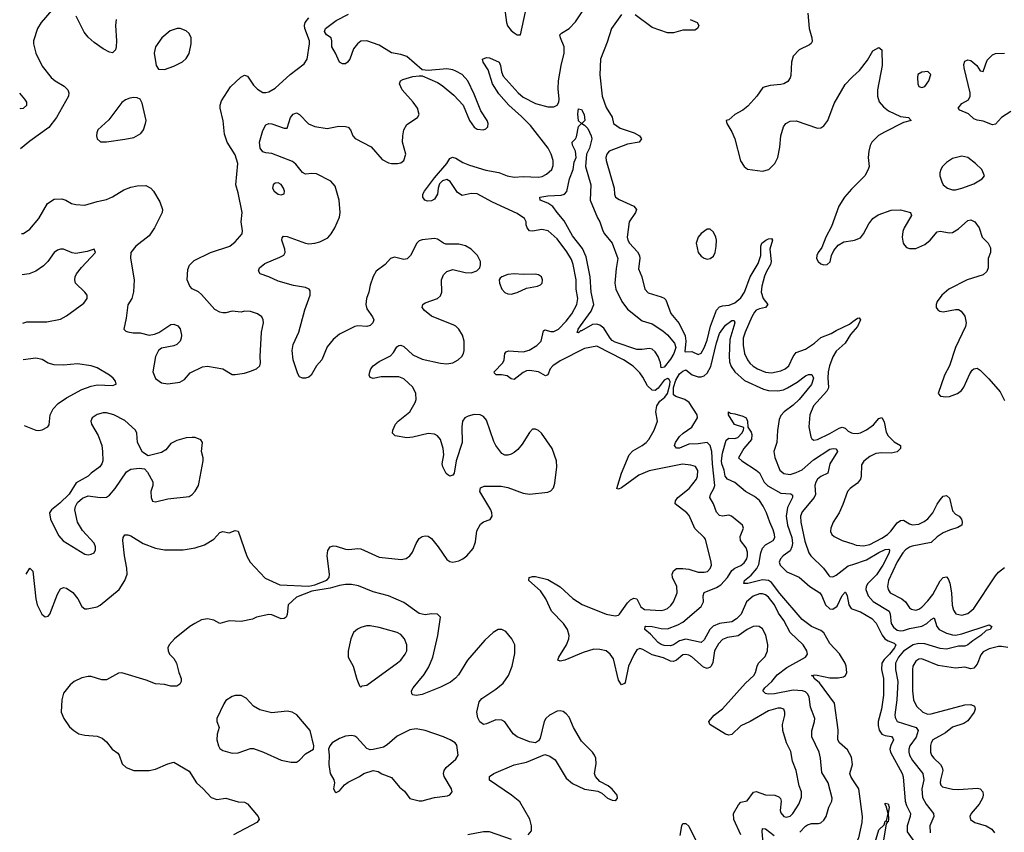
# Model space of a CAD drawing. Header units: inches. Extents: x 2143765 to 2212928, y 878963 to 1017374.
# Tile 59 of 256: x 2144564 to 2150988, y 920847 to 926148. Entities that reach past the tile are written whole.
import ezdxf

# ---------------------------------------------------------------- set-up
doc = ezdxf.new("R2010")
doc.units = ezdxf.units.IN
doc.header["$MEASUREMENT"] = 0
doc.layers.add('C1942', color=7, linetype='Continuous')
doc.layers.add('C1952', color=7, linetype='Continuous')

msp = doc.modelspace()

# ---------------------------------------------------------------- linework, layer by layer
at = {"layer": 'C1942', "color": 5}
for points, elevation in [([(2149268.8, 920830), (2149223.9, 920930), (2149221.9, 920970), (2149253.3, 921026.7), (2149270, 921042.9), (2149310, 921052.4), (2149350.7, 921109.3), (2149370, 921112.8), (2149430, 921091.6), (2149490, 921089.2), (2149517.8, 921077.8), (2149527.2, 921067.2), (2149531.6, 921050), (2149525.3, 920990), (2149530, 920974.8), (2149550, 920950.4), (2149565.8, 920945.8), (2149590, 920952), (2149608, 920970), (2149648.2, 921030), (2149664.2, 921075.8), (2149664, 921110), (2149648.6, 921150), (2149629.8, 921250), (2149605.6, 921310), (2149594.7, 921374.7), (2149567.7, 921430), (2149543, 921510), (2149541.8, 921550), (2149556.8, 921610), (2149556.4, 921630), (2149549.4, 921650), (2149530, 921657.6), (2149510, 921657.4), (2149450, 921638.4), (2149330.1, 921569.9), (2149270, 921541.2), (2149210, 921485.7), (2149190, 921480.4), (2149170, 921487.2), (2149066.6, 921550), (2149059.5, 921570), (2149095.8, 921610), (2149150, 921652.2), (2149299.3, 921820.7), (2149353.7, 921870), (2149365.2, 921890), (2149375.2, 921930), (2149385, 921950), (2149427.1, 921992.9), (2149443.1, 922030), (2149446, 922070), (2149432.2, 922132.2), (2149410, 922174.7), (2149389, 922189), (2149370, 922192.7), (2149350, 922189.1), (2149310.2, 922170), (2149251.7, 922128.3), (2149182.5, 922117.5), (2149150, 922104.8), (2149122.7, 922077.3), (2149096.9, 922030), (2149085.4, 921954.6), (2149075, 921930), (2149070, 921923.5), (2149050, 921915.9), (2149024.6, 921924.6), (2148950, 921991.8), (2148930, 922003.2), (2148910, 922007.2), (2148890, 922003.7), (2148849.3, 921970.7), (2148830, 921962.2), (2148810, 921963.4), (2148765.2, 921985.2), (2148690, 922005.7), (2148630, 922039.8), (2148610, 922045.1), (2148590, 922036.4), (2148570, 922004.7), (2148537.1, 921930), (2148514.9, 921825.1), (2148510, 921816.9), (2148490, 921809.7), (2148470, 921839.3), (2148438, 921978), (2148416.5, 922010), (2148390, 922029.8), (2148350, 922039.9), (2148310, 922040.5), (2148239.7, 922020.3), (2148120.5, 921970), (2148090, 921963.9), (2148075.1, 921970), (2148081.7, 921990), (2148130.8, 922070), (2148146.3, 922110), (2148148.1, 922130), (2148138.2, 922170), (2148111.6, 922210), (2148033.3, 922290), (2147996.8, 922370), (2147962.6, 922422.6), (2147886.6, 922490), (2147889.2, 922510), (2147910, 922516), (2147930, 922515.6), (2148010, 922495.2), (2148090, 922449.3), (2148173.1, 922373.1), (2148233.3, 922333.3), (2148389.6, 922269.6), (2148450, 922258.5), (2148470, 922262.7), (2148478.5, 922270), (2148530, 922343), (2148550, 922363.2), (2148570, 922375.2), (2148590, 922368.9), (2148616.7, 922316.7), (2148640.9, 922300.9), (2148750, 922294.7), (2148770, 922297.8), (2148790, 922307.3), (2148813.2, 922326.8), (2148830.8, 922350), (2148853.3, 922410), (2148852.4, 922450), (2148822.9, 922510), (2148821.2, 922530), (2148830, 922551.8), (2148850, 922567.1), (2148890, 922568.3), (2148930, 922563), (2148990, 922544.3), (2149030, 922542.9), (2149051.1, 922548.9), (2149070, 922568.8), (2149076.8, 922590), (2149075.9, 922610), (2149038.3, 922758.3), (2149030, 922771), (2148968.4, 922828.4), (2148933, 922912.9), (2148917.6, 922930), (2148841, 922990), (2148841.8, 923010), (2148858, 923030), (2148932.2, 923090), (2148978.8, 923150), (2148986.6, 923170), (2148987.5, 923207.5), (2148972.3, 923232.3), (2148942.6, 923242.6), (2148889, 923249), (2148670, 923205.8), (2148602.6, 923177.4), (2148490, 923093.1), (2148470, 923085.7), (2148460.9, 923090), (2148490.7, 923190.7), (2148539.6, 923310), (2148564.6, 923335.4), (2148626.2, 923370), (2148651.6, 923390), (2148669.9, 923410.1), (2148703.5, 923470), (2148726, 923530), (2148713.8, 923590), (2148722, 923630), (2148740.6, 923659.4), (2148774.1, 923685.9), (2148790.4, 923709.6), (2148806, 923766), (2148807.5, 923787.5), (2148800.8, 923800.8), (2148790, 923806.3), (2148770, 923796.4), (2148730, 923743.8), (2148710, 923729.8), (2148690, 923730.7), (2148660.2, 923760.2), (2148630, 923816.4), (2148610, 923843.9), (2148566.8, 923886.8), (2148503.5, 923930), (2148330, 924017.2), (2148250, 924003.2), (2148090, 923921.5), (2148042.7, 923890), (2148024.8, 923870), (2148010, 923831.3), (2147995.2, 923824.8), (2147950, 923850.9), (2147890, 923859.7), (2147870, 923856.7), (2147850, 923847.1), (2147790, 923799.8), (2147770, 923805.8), (2147744.4, 923824.4), (2147708.6, 923831.4), (2147672.3, 923832.3), (2147661.4, 923841.4), (2147659.8, 923850), (2147717, 923910), (2147725.4, 923930), (2147728.9, 923971.1), (2147738.5, 923981.5), (2147753, 923987), (2147850, 923981.3), (2147887.2, 923992.8), (2147937.7, 924022.3), (2147966, 924050), (2147981.9, 924118.1), (2147990, 924123.8), (2148030, 924113.5), (2148050, 924113.2), (2148079.2, 924130), (2148130, 924180.4), (2148166.3, 924230), (2148199.1, 924290), (2148205, 924330), (2148194.1, 924390), (2148194.8, 924450), (2148175.6, 924550), (2148164, 924584), (2148133.5, 924633.5), (2148070, 924718.7), (2148011.6, 924771.6), (2147970, 924778.5), (2147910, 924769.2), (2147890, 924771.2), (2147875.6, 924790), (2147868.7, 924810), (2147868.5, 924830), (2147858, 924850), (2147810, 924884.7), (2147650, 924958.2), (2147550, 925012.1), (2147510, 925014.5), (2147450, 925001.7), (2147421.5, 925021.5), (2147373.1, 925093.1), (2147350, 925105.6), (2147322.5, 925097.5), (2147303.5, 925076.5), (2147293.5, 925050), (2147289.5, 925010), (2147270, 924977.1), (2147250, 924966.2), (2147225.1, 924965.1), (2147207.3, 924970), (2147195.1, 924990), (2147195.1, 925010), (2147206.2, 925030), (2147270, 925116.1), (2147350.5, 925210), (2147370, 925242.6), (2147387.9, 925252.1), (2147410, 925244.3), (2147455.5, 925215.5), (2147498.6, 925198.6), (2147605.7, 925165.7), (2147690, 925151.3), (2147745.7, 925130), (2147790, 925121.7), (2147850, 925124.2), (2147950, 925120.3), (2147974, 925126), (2148000.3, 925139.7), (2148035.4, 925170), (2148044.1, 925195.9), (2148044.3, 925230), (2148032.7, 925270), (2148013.1, 925310), (2147896.8, 925456.8), (2147837.2, 925517.2), (2147754.5, 925590), (2147690, 925663.9), (2147649.1, 925730), (2147620.1, 925820.1), (2147587.3, 925870), (2147584.2, 925890), (2147610, 925900.6), (2147630, 925899.5), (2147692.1, 925870), (2147701.7, 925850), (2147707.1, 925807.1), (2147719.1, 925779.1), (2147816.4, 925670), (2147850, 925642.7), (2147930, 925600.6), (2148010, 925579.1), (2148050, 925580.2), (2148070, 925590.3), (2148081.1, 925610), (2148084.1, 925630), (2148077.5, 925697.5), (2148079.3, 925750), (2148096.4, 925850), (2148117.3, 925930), (2148116.4, 925970), (2148092.1, 926030), (2148089.2, 926050), (2148099.6, 926060.4), (2148150, 926089.6), (2148190, 926134.3), (2148293.3, 926290)], 380), ([(2147725.5, 926245.5), (2147740.2, 926130), (2147747, 926107), (2147770, 926077.8), (2147790, 926062.3), (2147810, 926048.9), (2147831.6, 926050), (2147875.8, 926250)], 420), ([(2144774.9, 926210), (2144704, 926130), (2144680.8, 926090), (2144654.9, 926010), (2144653.4, 925990), (2144669, 925930), (2144710, 925844.4), (2144770, 925770.3), (2144795.8, 925750), (2144855.4, 925715.4), (2144879.5, 925690), (2144884.2, 925670), (2144882.6, 925650), (2144803.6, 925510), (2144754.5, 925445.5), (2144630, 925355.1), (2144569.3, 925306.2)], 440), ([(2144606.9, 922531.8), (2144630.7, 922570.7), (2144650, 922551.3), (2144669.3, 922370), (2144678.2, 922330), (2144709, 922269), (2144730, 922252.8), (2144750, 922256.5), (2144760.4, 922270), (2144810, 922399.3), (2144830, 922434.9), (2144850, 922444.9), (2144870, 922438.7), (2144910, 922410.3), (2144942.8, 922370), (2144970, 922320.4), (2144990, 922304.9), (2145003.7, 922303.7), (2145070, 922317.8), (2145090, 922327.6), (2145212.6, 922430), (2145249.8, 922490.2), (2145264.5, 922530), (2145263.7, 922570), (2145248.9, 922651.1), (2145237.6, 922750), (2145239.5, 922770), (2145250, 922786.8), (2145270, 922788), (2145290, 922781.3), (2145370, 922731.6), (2145450, 922699.6), (2145510, 922690.3), (2145630, 922690.3), (2145710, 922701.7), (2145770, 922722.6), (2145830, 922758.4), (2145870, 922803.1), (2145890, 922808.5), (2145930, 922801.3), (2145970, 922815.5), (2145990.3, 922810.4), (2146047.3, 922647.3), (2146068, 922610), (2146165.1, 922505.1), (2146262.3, 922462.3), (2146450, 922452.6), (2146490, 922460.7), (2146567.4, 922492.6), (2146583.9, 922510), (2146586, 922530), (2146569.7, 922650), (2146573.8, 922686.2), (2146589.3, 922710), (2146610, 922715.8), (2146630, 922713.7), (2146690, 922694), (2146712.3, 922692.3), (2146770, 922699), (2146790, 922695.3), (2146910, 922641.6), (2147053.5, 922626.5), (2147086.1, 922633.8), (2147109.7, 922650), (2147126.4, 922673.6), (2147150, 922730.5), (2147170, 922763.1), (2147190, 922777), (2147210, 922782), (2147230, 922778.7), (2147250, 922763.7), (2147294.2, 922710), (2147350, 922626.3), (2147370, 922614), (2147389.6, 922609.6), (2147430, 922618), (2147455.4, 922630), (2147481.3, 922650), (2147522, 922698), (2147538.9, 922741.1), (2147547, 922813), (2147570, 922857.4), (2147590, 922872.9), (2147633, 922887), (2147646.9, 922910), (2147645.3, 922930), (2147637.4, 922950), (2147566.4, 923070), (2147570, 923094.4), (2147594.8, 923105.3), (2147705.9, 923105.9), (2147750, 923095.8), (2147850, 923059.1), (2147890, 923052.9), (2148010, 923065.3), (2148030, 923075.5), (2148045.9, 923094.1), (2148055.7, 923124.3), (2148068.7, 923230), (2148066.8, 923270), (2148039.2, 923350), (2147969.6, 923450), (2147950, 923468), (2147930, 923477.4), (2147910, 923476.9), (2147890, 923455.6), (2147841.6, 923378.4), (2147815.3, 923344.7), (2147790, 923323.5), (2147770, 923313.3), (2147750, 923306.9), (2147730, 923307.1), (2147710, 923317.4), (2147670, 923371.1), (2147656.8, 923396.8), (2147610, 923535.4), (2147590, 923558.8), (2147568.7, 923570), (2147530, 923571.4), (2147490, 923561.6), (2147468.9, 923551.1), (2147453.4, 923530), (2147448, 923492), (2147450.1, 923390), (2147411.2, 923270), (2147397.8, 923190), (2147390, 923177.4), (2147370, 923171.1), (2147358.2, 923178.2), (2147347.4, 923187.4), (2147323.9, 923230), (2147321.2, 923250), (2147330.4, 923310), (2147327.5, 923350), (2147310, 923409.7), (2147290, 923434.3), (2147270, 923444.7), (2147230, 923449.1), (2147130, 923424.7), (2147090, 923420.8), (2147014.3, 923434.3), (2146997.3, 923450), (2146998.2, 923470), (2147016.8, 923510), (2147034.4, 923530), (2147109.8, 923590), (2147145, 923650), (2147150.6, 923670), (2147148.3, 923710), (2147129.1, 923750), (2147070, 923805.7), (2147038.5, 923818.5), (2146922.5, 923817.5), (2146870, 923807.4), (2146850, 923814), (2146845.4, 923830), (2146848.6, 923850), (2146855.1, 923870), (2146869.7, 923890), (2146910, 923918.5), (2146984.1, 923955.9), (2147004.1, 923975.9), (2147025.4, 924014.6), (2147038.2, 924021.8), (2147050, 924023.8), (2147070, 924016.3), (2147130, 923962), (2147190, 923932.8), (2147310, 923907.2), (2147350, 923902.8), (2147390, 923909.4), (2147426, 923930), (2147449.3, 923950.8), (2147460.7, 923970), (2147464.8, 923990), (2147464.9, 924050), (2147453.9, 924090), (2147429.4, 924129.4), (2147410, 924148.9), (2147396.1, 924156.1), (2147250, 924214.7), (2147205.1, 924250), (2147191.1, 924270), (2147194.7, 924290), (2147210, 924300.8), (2147290, 924328.4), (2147310, 924346.3), (2147317.7, 924370), (2147315.9, 924450), (2147330, 924484.4), (2147350, 924506.3), (2147390, 924519.1), (2147470, 924498.6), (2147510, 924496.9), (2147546, 924510), (2147566.6, 924530), (2147571.7, 924548.3), (2147569.7, 924570), (2147551.1, 924610), (2147510, 924651.1), (2147472.6, 924672.6), (2147430, 924682.7), (2147344.8, 924684.7), (2147330, 924689.6), (2147290, 924716.4), (2147270, 924720.4), (2147190, 924712.8), (2147170, 924705.4), (2147154.6, 924690), (2147114, 924610), (2147091.6, 924588.4), (2147070, 924584.1), (2147010, 924597.8), (2146982.6, 924590), (2146949.5, 924550.5), (2146890, 924508.3), (2146870, 924473.6), (2146850, 924415.1), (2146841.5, 924370), (2146827.5, 924330), (2146822.6, 924290), (2146830, 924261.1), (2146865.8, 924210), (2146873.7, 924190), (2146868.1, 924170), (2146850, 924153.6), (2146830, 924146), (2146770, 924149.9), (2146750, 924145.6), (2146650, 924097.5), (2146610, 924061.6), (2146570, 924014.5), (2146535.2, 923930), (2146501.3, 923890), (2146464.9, 923830), (2146450, 923817), (2146430, 923809.6), (2146410, 923809.6), (2146390, 923818), (2146378.5, 923838.5), (2146348.6, 923928.6), (2146341.1, 923990), (2146349.1, 924030), (2146385.2, 924110), (2146425.6, 924254.4), (2146459.8, 924350), (2146458.8, 924378.8), (2146453.3, 924390), (2146430, 924401.4), (2146350, 924413.3), (2146250, 924442.6), (2146190, 924470.9), (2146132.3, 924490), (2146121.3, 924510), (2146128, 924530), (2146162.7, 924557.3), (2146262.2, 924597.8), (2146287.6, 924612.4), (2146296, 924630), (2146294, 924650), (2146274.5, 924710), (2146275.8, 924724.2), (2146284.7, 924735.3), (2146310, 924733), (2146430, 924689.4), (2146450, 924686.3), (2146490, 924689.3), (2146522, 924698), (2146574, 924726), (2146596, 924750), (2146621, 924790), (2146650, 924859.1), (2146654.5, 924890), (2146648.2, 924970), (2146622, 925062), (2146594.9, 925094.9), (2146501.4, 925141.4), (2146470, 925144.5), (2146430, 925141.1), (2146410, 925151.9), (2146366.5, 925206.5), (2146343.4, 925223.4), (2146210, 925275.5), (2146170, 925278.8), (2146150, 925285.1), (2146132.4, 925310), (2146129.8, 925350), (2146150, 925426), (2146170, 925463), (2146189.8, 925470.2), (2146210, 925468.9), (2146290, 925440.5), (2146310, 925441), (2146331.2, 925510), (2146347.9, 925532.1), (2146370, 925539.6), (2146390, 925530.3), (2146449.3, 925469.3), (2146490, 925450.8), (2146570, 925437.4), (2146646.4, 925453.6), (2146690, 925452.1), (2146707.2, 925447.2), (2146721.6, 925430), (2146737.5, 925390), (2146752.7, 925372.7), (2146858.4, 925318.4), (2146930, 925235.5), (2146970, 925214.9), (2146990, 925210.2), (2147029.3, 925209.3), (2147050, 925214), (2147070.9, 925230), (2147082.5, 925270), (2147062.7, 925350), (2147063.4, 925390), (2147070.5, 925430), (2147090, 925463.8), (2147159.6, 925510), (2147169.7, 925530.3), (2147159.1, 925570), (2147130.5, 925610), (2147060.5, 925690), (2147041.8, 925730), (2147049.7, 925750), (2147063, 925757), (2147130, 925777.3), (2147170, 925782.6), (2147190, 925781.6), (2147290, 925738), (2147319.5, 925719.5), (2147395.9, 925655.9), (2147456.8, 925590), (2147498.9, 925490), (2147530, 925446.5), (2147550, 925434.3), (2147590, 925429), (2147604.9, 925435.1), (2147619.5, 925450), (2147620.5, 925470), (2147613.5, 925490), (2147573.9, 925553.8), (2147530, 925662.6), (2147487.7, 925750), (2147450.6, 925790), (2147410, 925812.8), (2147390, 925821.2), (2147350, 925828.1), (2147230, 925816.8), (2147190, 925820.7), (2147090, 925907.3), (2147050, 925920.8), (2146990, 925931.6), (2146910, 925982.8), (2146830, 926010.4), (2146790, 926007.6), (2146768.6, 925991.4), (2146742.9, 925957.1), (2146717.6, 925890), (2146702.6, 925870), (2146690, 925860.9), (2146670, 925859.1), (2146651.7, 925871.7), (2146625, 925930), (2146600.2, 925970), (2146600.8, 926010), (2146596.4, 926030), (2146566.4, 926050), (2146551.9, 926070), (2146558.8, 926090), (2146630, 926143.5), (2146710, 926184.6)], 420), ([(2145192.9, 926150), (2145189.2, 926110.8), (2145195.5, 926010), (2145193.8, 925970), (2145188.8, 925951.2), (2145170, 925932), (2145150, 925935.6), (2145110, 925958), (2145050, 925998.7), (2145010, 926033.3), (2144985.8, 926065.8), (2144932.5, 926170)], 440), ([(2148490, 926182.9), (2148425.1, 926090), (2148398.1, 926001.9), (2148352.9, 925890), (2148349.2, 925789.2), (2148363.4, 925650), (2148390, 925576.1), (2148428.9, 925511.1), (2148438.5, 925470), (2148481.4, 925441.4), (2148573.4, 925410), (2148608.8, 925390), (2148620.9, 925370), (2148606.8, 925350), (2148530, 925336.1), (2148410, 925291.3), (2148393.8, 925270), (2148389.4, 925249.4), (2148390.2, 925230), (2148443.6, 925050), (2148444.9, 925010), (2148452.2, 924990), (2148474.3, 924974.3), (2148570.6, 924930.6), (2148588, 924910), (2148581.8, 924890), (2148541.5, 924830), (2148527, 924730), (2148530.9, 924710), (2148541.7, 924690), (2148594.6, 924634.6), (2148608.1, 924610), (2148610.1, 924590), (2148602.1, 924522.1), (2148623.9, 924470), (2148642, 924390), (2148665.1, 924365.1), (2148750, 924341.1), (2148770, 924331.2), (2148779.8, 924319.8), (2148811.8, 924231.8), (2148865.7, 924165.7), (2148905.1, 924085.1), (2148909.2, 924050), (2148904.2, 923984.2), (2148910, 923980.3), (2148950, 923983.5), (2148990, 923962.9), (2149010, 923972.6), (2149030, 924007.4), (2149050, 924058), (2149070.9, 924149.1), (2149110, 924252.1), (2149130, 924274.1), (2149150, 924281), (2149193.9, 924286.1), (2149230, 924300.9), (2149270, 924334.4), (2149292.1, 924370), (2149330.9, 924470), (2149382.6, 924557.4), (2149398.6, 924610), (2149398.9, 924670), (2149407.1, 924690), (2149432, 924710), (2149450, 924718.5), (2149470, 924720.4), (2149475.5, 924710), (2149458.8, 924650), (2149467.8, 924570), (2149463.5, 924550), (2149435.7, 924504.3), (2149424.3, 924475.8), (2149406.1, 924410), (2149400.9, 924370), (2149414.6, 924330), (2149445.3, 924290), (2149430.4, 924270), (2149390, 924261.6), (2149370, 924252.2), (2149359.3, 924240.7), (2149340.3, 924210), (2149296.3, 924110), (2149285, 924070), (2149284.6, 924024.6), (2149293.6, 923970), (2149311.6, 923930), (2149327.3, 923907.3), (2149350, 923887.2), (2149378.3, 923870), (2149430, 923848.9), (2149470, 923843.5), (2149530, 923857.8), (2149558.3, 923870), (2149582, 923890), (2149609.6, 923950.4), (2149630, 923976.6), (2149690, 923998.4), (2149750, 924037.8), (2149790, 924075.1), (2149858.5, 924101.5), (2149890, 924121.4), (2149977.2, 924162.8), (2150000, 924179.3)], 380), ([(2148938, 926150), (2148984.7, 926130), (2148996, 926110), (2148986, 926090), (2148970, 926079.3), (2148890, 926079.7), (2148830, 926063.1), (2148790, 926063.2), (2148690, 926097.6), (2148580.1, 926180.1)], 380), ([(2149706, 926190), (2149714.7, 926090), (2149732.6, 926030), (2149733.9, 926006.1), (2149727.9, 925992.1), (2149716.8, 925983.2), (2149648.9, 925951.1), (2149610.9, 925909.1), (2149598.9, 925870), (2149595, 925785), (2149591, 925769), (2149576.1, 925743.9), (2149550, 925729.7), (2149530, 925725.1), (2149460.2, 925719.7), (2149413.5, 925706.5), (2149372.4, 925650), (2149315.3, 925584.7), (2149282, 925558), (2149230.7, 925530), (2149190, 925494), (2149174, 925490), (2149178, 925470), (2149210, 925416), (2149230.3, 925370.3), (2149267.2, 925227.2), (2149290.4, 925190.4), (2149313.4, 925173.4), (2149410, 925160.9), (2149451.8, 925170), (2149490.7, 925209.3), (2149509.7, 925250), (2149523.3, 925316.7), (2149531, 925390), (2149548.3, 925450), (2149562, 925470), (2149590, 925485.3), (2149630, 925488.5), (2149770, 925439.6), (2149790, 925443.2), (2149810, 925455.5), (2149836.2, 925490), (2149878.8, 925601.2), (2149950, 925724.2), (2149990, 925768.9), (2150000, 925777.9)], 420), ([(2144576.8, 924754.3), (2144590, 924754), (2144630, 924780.5), (2144690, 924850.5), (2144746.3, 924950), (2144790, 924976.5), (2144838.9, 924978.9), (2144866, 924970), (2144902, 924950), (2144930, 924943), (2144990, 924938), (2145070, 924962), (2145130, 924974.6), (2145170, 924992.9), (2145242.8, 925037.2), (2145290, 925055.3), (2145330, 925063.6), (2145386.4, 925066.4), (2145419.5, 925050), (2145437.6, 925030), (2145479, 924959), (2145496.3, 924910), (2145493.4, 924890), (2145444.4, 924790), (2145410, 924738), (2145323, 924670), (2145290.4, 924630), (2145288.3, 924591.7), (2145310.4, 924450.4), (2145307.1, 924372.9), (2145296.4, 924330), (2145270, 924288.7), (2145259.3, 924200.7), (2145244.7, 924130), (2145256, 924116), (2145270.7, 924110.7), (2145305.1, 924105.1), (2145350, 924105.3), (2145410, 924090.3), (2145444.4, 924095.6), (2145472.8, 924107.2), (2145550, 924159.1), (2145570, 924160.7), (2145596, 924150), (2145610.4, 924130.4), (2145619.3, 924090), (2145618, 924070), (2145610.5, 924050), (2145590.3, 924029.7), (2145570, 924019.5), (2145490, 924005.1), (2145470, 923989.5), (2145450.3, 923950), (2145432.2, 923850), (2145450, 923808.2), (2145490, 923779.5), (2145530, 923772.4), (2145610, 923784), (2145639.3, 923800.7), (2145676.4, 923843.6), (2145757.2, 923882.8), (2145790, 923887.3), (2145889.3, 923870.7), (2145950, 923834), (2145970, 923833), (2146030, 923842.4), (2146070, 923854.9), (2146110, 923870.5), (2146131.5, 923890), (2146135.8, 923910), (2146132.8, 923950), (2146142.9, 924110), (2146154.5, 924170), (2146152.7, 924190), (2146144, 924210), (2146115.3, 924230), (2146070, 924244.5), (2146030, 924247.3), (2146010, 924239.6), (2145950, 924245.6), (2145910, 924236.2), (2145890, 924236.2), (2145870, 924239.5), (2145836.6, 924256.6), (2145750, 924354.5), (2145730, 924371.6), (2145690, 924393.3), (2145673.3, 924410), (2145658, 924450), (2145661.3, 924518.7), (2145672.9, 924547.1), (2145702.3, 924577.8), (2145810, 924630.3), (2145935.1, 924670), (2145970, 924698), (2146015.1, 924750), (2146018.4, 924770), (2146009.7, 924830), (2146016.8, 924890), (2145990, 925019), (2145975.1, 925070), (2145987.1, 925210), (2145970, 925266.6), (2145919, 925350), (2145901.6, 925401.6), (2145891.5, 925488.5), (2145873.3, 925570), (2145871.5, 925590), (2145880.6, 925619.4), (2145940.5, 925710), (2146006.9, 925773.1), (2146030, 925786.3), (2146050, 925778.7), (2146090, 925721.3), (2146115.8, 925695.8), (2146150, 925673), (2146170, 925672.7), (2146190, 925678.4), (2146230, 925701.3), (2146329.3, 925790.8), (2146419.7, 925860.3), (2146439.2, 925890), (2146456.1, 925990), (2146454.1, 926010), (2146424.9, 926090), (2146422.3, 926110), (2146426.5, 926130), (2146450, 926159.3)], 440), ([(2144565.7, 925570.1), (2144569, 925569), (2144590.1, 925569.9), (2144610, 925589.6), (2144610.2, 925610), (2144596.9, 925630), (2144564.4, 925669.7)], 420), ([(2150000, 925052.2), (2149990, 925042.2), (2149946.4, 924990), (2149907.9, 924932.1), (2149861, 924799), (2149824.7, 924730), (2149797.7, 924662.3), (2149774, 924630), (2149764.9, 924610), (2149763.1, 924590), (2149773, 924570), (2149790, 924554.9), (2149810, 924548.8), (2149832.7, 924550), (2149850.9, 924569.1), (2149860.5, 924610), (2149876.8, 924643.2), (2149903.4, 924676.6), (2149941.9, 924698.1), (2150000, 924708.4)], 420), ([(2144584.7, 924168.6), (2144610, 924176.2), (2144742.2, 924177.8), (2144830, 924195.1), (2144870, 924215.8), (2144981.8, 924298.2), (2145004.9, 924330), (2145003.7, 924350), (2144990.3, 924370), (2144928.8, 924428.8), (2144923.8, 924450), (2144926.2, 924470), (2144934.5, 924490), (2144967.5, 924532.5), (2145058.4, 924630), (2145051.3, 924650), (2145005.2, 924634.8), (2144930, 924623.6), (2144906.1, 924626.1), (2144850, 924650.2), (2144830, 924651), (2144810, 924644.6), (2144790, 924628.5), (2144747.9, 924570), (2144718.6, 924541.4), (2144670, 924507.8), (2144625.2, 924490), (2144580.4, 924483.8)], 420), ([(2149653.2, 920846.8), (2149690, 920888), (2149703.8, 920896.2), (2149730, 920903.8), (2149775.4, 920904.6), (2149790, 920909.2), (2149810, 920926.5), (2149825.6, 920950), (2149843.5, 921010), (2149863.5, 921050), (2149866, 921070), (2149838.9, 921170), (2149797.9, 921237.9), (2149789.8, 921329.8), (2149780.7, 921370), (2149732.2, 921470), (2149731.5, 921508.5), (2149749.8, 921570), (2149751.1, 921590), (2149723.1, 921663.1), (2149714, 921730), (2149705.1, 921750), (2149690, 921763.5), (2149672.3, 921770), (2149610, 921773.1), (2149488, 921750), (2149448.1, 921748.1), (2149430, 921751.9), (2149413.6, 921770), (2149426.1, 921790), (2149472, 921830), (2149505.1, 921874.9), (2149570, 921922.5), (2149691.2, 921988.8), (2149704.7, 922010), (2149700.5, 922030), (2149676.8, 922070), (2149591.2, 922151.2), (2149550, 922228.4), (2149515.7, 922275.7), (2149488.7, 922330), (2149450, 922379.9), (2149430, 922395), (2149410, 922402.2), (2149390, 922402.2), (2149350, 922386.9), (2149306.5, 922350), (2149270.7, 922270), (2149241.4, 922238.6), (2149210, 922219.4), (2149130, 922208.3), (2149087.9, 922192.1), (2149066.5, 922170), (2149030, 922101.5), (2149010, 922084.6), (2148910, 922106.3), (2148870, 922096.7), (2148830, 922070.4), (2148810, 922063.2), (2148770, 922066.3), (2148750, 922071.9), (2148730, 922086), (2148679.7, 922139.7), (2148642.3, 922170), (2148644, 922190), (2148649.3, 922190.7), (2148690, 922189.4), (2148750, 922175.8), (2148790, 922175), (2148859, 922201), (2148890, 922218.4), (2149010, 922319.2), (2149024.9, 922350), (2149023, 922390), (2149028.9, 922411.1), (2149110, 922443.8), (2149137.8, 922462.2), (2149181.7, 922510), (2149210, 922555.5), (2149229.9, 922570.1), (2149270, 922588.1), (2149290, 922605.2), (2149307.5, 922630), (2149313.5, 922650), (2149313.4, 922673.4), (2149303.6, 922703.6), (2149266, 922750), (2149264.2, 922775.8), (2149285.6, 922830), (2149280.7, 922850), (2149208.3, 922908.3), (2149190, 922914.7), (2149150.2, 922909.8), (2149130, 922914), (2149110, 922934.7), (2149091.6, 922990), (2149067.9, 923030), (2149070.6, 923050), (2149093.7, 923090), (2149099.6, 923110), (2149083.5, 923250), (2149079.1, 923330), (2149070, 923370.8), (2149049.9, 923389.9), (2148990, 923380.6), (2148930, 923379.6), (2148870, 923352.8), (2148850, 923351.8), (2148836.3, 923370), (2148842.8, 923390), (2148870, 923428), (2148892.3, 923450), (2148948.4, 923490), (2148986.9, 923550), (2148985.1, 923570), (2148932.4, 923650), (2148904.4, 923670), (2148844.2, 923690), (2148830, 923700.4), (2148829.4, 923749.4), (2148844.4, 923795.6), (2148870, 923837.2), (2148890, 923855.2), (2148910, 923863.6), (2148952.2, 923832.2), (2148990, 923817.5), (2149010, 923818.4), (2149030, 923825.5), (2149050, 923842.2), (2149073.5, 923886.5), (2149110, 924039.6), (2149130, 924101.6), (2149170, 924155.4), (2149210, 924186), (2149225.2, 924185.2), (2149231, 924171), (2149197.6, 924062.4), (2149193.1, 923953.1), (2149196, 923916), (2149206.1, 923886.1), (2149230, 923850.2), (2149293.8, 923793.8), (2149417.6, 923737.6), (2149450, 923730.1), (2149510, 923726), (2149546.6, 923733.4), (2149574.3, 923745.7), (2149637.4, 923782.6), (2149690, 923825.2), (2149710, 923832.4), (2149733.3, 923833.3), (2149744.1, 923810), (2149730, 923768), (2149650, 923669.3), (2149610, 923632.3), (2149551.2, 923590), (2149530, 923565.1), (2149520.2, 923539.8), (2149508.6, 923468.6), (2149504.7, 923390), (2149484.9, 923330), (2149491.1, 923291.1), (2149524.4, 923210), (2149550, 923188.5), (2149590, 923181.9), (2149630, 923193.2), (2149670, 923211.6), (2149744.1, 923275.9), (2149850, 923345.5), (2149870.7, 923350.7), (2149889, 923349), (2149897.5, 923337.5), (2149899.1, 923330), (2149848.8, 923251.2), (2149836.9, 923190), (2149790, 923169), (2149770, 923150.7), (2149758.3, 923130), (2149751.5, 923110), (2149756.6, 923050), (2149748.6, 923031.4), (2149670, 922937.6), (2149658.2, 922910), (2149659.6, 922870), (2149686.2, 922746.2), (2149712.7, 922670), (2149725.6, 922650), (2149808, 922570), (2149842.2, 922522.2), (2149850, 922514.9), (2149870, 922513.8), (2149890, 922523.8), (2149970, 922584.6), (2150000, 922594.3)], 360), ([(2150000, 924111.7), (2149985.2, 924094.8), (2149950, 924038.6), (2149890, 923984.7), (2149869.2, 923949.2), (2149847.6, 923890), (2149839.2, 923850), (2149837.1, 923810), (2149841.5, 923750), (2149838.4, 923741.6), (2149830, 923725.7), (2149742.5, 923630), (2149719.1, 923570), (2149712.7, 923492.7), (2149726.2, 923426.2), (2149732.8, 923412.8), (2149745.1, 923405.1), (2149770, 923408.5), (2149850, 923447.6), (2149910, 923483.7), (2149930, 923489.4), (2149950, 923483.9), (2149970, 923463.9), (2149990, 923451.8), (2150000, 923451.1)], 380), ([(2144593.7, 923500.5), (2144670, 923471.1), (2144690, 923468.3), (2144710, 923471.6), (2144747.2, 923492.8), (2144756, 923504), (2144762.6, 923570), (2144782, 923610), (2144815.8, 923644.2), (2144870, 923681.5), (2144970, 923736.5), (2145030, 923758.3), (2145070, 923765.2), (2145170, 923762), (2145193, 923770), (2145190.4, 923790), (2145174.9, 923810), (2145150.4, 923830), (2145070, 923875.8), (2145030, 923890.2), (2144942.5, 923902.5), (2144850, 923894.5), (2144790, 923895.5), (2144750, 923907.6), (2144710, 923930.3), (2144670, 923940.3), (2144587.9, 923929.2)], 420), ([(2150000, 921189.8), (2149986.5, 921210), (2149981.1, 921230), (2149997.6, 921290), (2149990, 921336.2), (2149965.8, 921385.8), (2149912.8, 921430), (2149902.7, 921450), (2149904.9, 921515.1), (2149880.7, 921690), (2149781.5, 921821.5), (2149747.2, 921850), (2149742.3, 921862.3), (2149729.6, 921870), (2149750, 921874.7), (2149767.4, 921872.6), (2149850, 921854.8), (2149904.8, 921855.2), (2149938.4, 921861.6), (2149952.4, 921870), (2149960.3, 921890), (2149957, 921930), (2149950, 921951), (2149911.8, 922011.8), (2149850, 922078.6), (2149810, 922148.4), (2149790, 922163.6), (2149730, 922189.9), (2149670, 922234.4), (2149524.5, 922404.5), (2149470, 922476.9), (2149450, 922488.6), (2149410, 922493.8), (2149314, 922470), (2149289.5, 922470), (2149293.5, 922490), (2149335.6, 922524.4), (2149373.2, 922566.8), (2149385.7, 922594.3), (2149399.6, 922670), (2149410, 922700.2), (2149430, 922722.5), (2149480.3, 922750), (2149490.4, 922769.6), (2149489.4, 922790), (2149481, 922821), (2149457.9, 922870), (2149437, 922930), (2149415.3, 922975.3), (2149391.1, 923011.1), (2149358.6, 923038.6), (2149299.7, 923070), (2149230, 923129.7), (2149182.6, 923150), (2149166, 923170), (2149159.5, 923210), (2149145.2, 923250), (2149144, 923270), (2149150, 923321), (2149174, 923406), (2149190, 923418), (2149230, 923416), (2149250, 923422), (2149276.2, 923450), (2149286, 923470), (2149288.4, 923488.4), (2149228, 923508), (2149189.3, 923570), (2149188, 923590), (2149200.7, 923580.7), (2149230, 923577.1), (2149282, 923562), (2149304, 923550), (2149313, 923530), (2149314.8, 923490), (2149336.9, 923456.9), (2149341.4, 923441.4), (2149339.2, 923410), (2149289.4, 923350.6), (2149253, 923290), (2149275.5, 923270), (2149368.9, 923210), (2149390, 923191.3), (2149421.4, 923130), (2149446.2, 923106.2), (2149530, 923058.2), (2149595.3, 923055.3), (2149606.4, 923046.4), (2149605.5, 923030), (2149573.7, 922966.3), (2149565.6, 922910), (2149573.1, 922850), (2149601.9, 922770), (2149605.5, 922730), (2149602.7, 922710), (2149590, 922682.1), (2149545.8, 922650), (2149526.8, 922630), (2149519.3, 922610), (2149525, 922590), (2149570, 922545.8), (2149650, 922510.2), (2149719.7, 922450), (2149783.8, 922410), (2149798, 922390), (2149820.4, 922330), (2149850, 922303.9), (2149870, 922302.3), (2149897.7, 922322.3), (2149930, 922391.7), (2149950, 922414), (2149952.8, 922412.8), (2149963.2, 922390), (2149974.4, 922330), (2149987.9, 922307.9), (2150000, 922303.5)], 340), ([(2150000, 923102.7), (2149982.7, 923090), (2149965.2, 923070), (2149935.3, 922984.7), (2149910, 922932), (2149872, 922870), (2149855.3, 922830), (2149853.7, 922810), (2149862.4, 922790), (2149877.6, 922777.6), (2149930.4, 922750), (2150000, 922727.8)], 380), ([(2147882.7, 920830), (2147902.7, 920857.3), (2147904, 920890), (2147892.9, 920932.9), (2147826.5, 921046.5), (2147774, 921090), (2147630, 921187.1), (2147628.3, 921210), (2147658.7, 921230), (2147790, 921287), (2147870, 921303.9), (2147990, 921353.4), (2148023.2, 921343.2), (2148058.6, 921318.6), (2148130, 921201.1), (2148170, 921166.3), (2148250, 921127.8), (2148335.1, 921115.1), (2148361.3, 921101.3), (2148398.8, 921070), (2148430, 921056.3), (2148450, 921054.8), (2148458.4, 921061.6), (2148465.2, 921070), (2148462, 921090), (2148430, 921129.3), (2148402.7, 921150), (2148350, 921178), (2148321.3, 921210), (2148314.7, 921230), (2148326.2, 921293.8), (2148323, 921330), (2148315.1, 921350), (2148302.4, 921370), (2148230, 921440.5), (2148176.4, 921530), (2148150, 921598.4), (2148130, 921620.5), (2148110, 921634), (2148090, 921639.7), (2148070, 921636.9), (2148020.5, 921610), (2147997.6, 921590), (2147986.9, 921570), (2147960, 921460), (2147950, 921443.6), (2147930, 921431), (2147890, 921436.5), (2147810, 921469.8), (2147784.4, 921490), (2147730, 921567.7), (2147710, 921578.3), (2147670, 921581.4), (2147610, 921553.6), (2147591, 921551), (2147567.3, 921567.3), (2147553.6, 921593.6), (2147547.7, 921630), (2147561.6, 921698.3), (2147580, 921720), (2147670, 921779.7), (2147719.4, 921820.6), (2147753.5, 921870), (2147776.5, 921930), (2147794.3, 922014.3), (2147793.8, 922070), (2147776, 922110), (2147736.9, 922156.9), (2147710, 922170.7), (2147686, 922170), (2147653.1, 922150), (2147598.7, 922101.3), (2147486.3, 921970), (2147426.8, 921873.2), (2147408.5, 921851.5), (2147374.5, 921825.5), (2147310, 921793.5), (2147190, 921746.9), (2147150, 921739.6), (2147130, 921744.5), (2147123.7, 921750), (2147121.6, 921770), (2147131.6, 921790), (2147202.8, 921877.2), (2147232.6, 921927.4), (2147259.6, 921990), (2147292.9, 922130), (2147309.7, 922250), (2147290, 922270.8), (2147251.8, 922271.8), (2147210, 922265.8), (2147170, 922274.5), (2147070, 922346.8), (2146969.9, 922389.9), (2146870, 922415), (2146774.4, 922454.4), (2146730, 922462.4), (2146690, 922463.2), (2146650, 922457.5), (2146590, 922439.8), (2146470, 922419.8), (2146370, 922380.4), (2146316.3, 922330), (2146310, 922268), (2146302.8, 922250), (2146290, 922240.9), (2146270, 922239.5), (2146210, 922265.6), (2146190, 922268), (2146110, 922249.6), (2146082.8, 922237.2), (2146010, 922222.9), (2145930, 922227), (2145870, 922209.5), (2145830, 922231.1), (2145790, 922240.4), (2145750, 922232.5), (2145707.2, 922210), (2145675.3, 922190), (2145574.4, 922110), (2145540.4, 922070), (2145530.4, 922050), (2145532, 922030), (2145542.6, 922010), (2145570, 921980.4), (2145587.7, 921950), (2145601.8, 921890), (2145616.9, 921850), (2145617.3, 921830), (2145610, 921812.3), (2145590, 921799.2), (2145550, 921801), (2145510, 921811.9), (2145450, 921815.5), (2145390, 921838.6), (2145230, 921886.2), (2145210, 921884.1), (2145130, 921841.1), (2145100.7, 921840.7), (2145030, 921863.5), (2145010, 921864.2), (2144970, 921854.2), (2144920.5, 921830), (2144892.7, 921810), (2144850, 921755.1), (2144839.6, 921710), (2144836, 921630), (2144852.8, 921590), (2144890, 921534.9), (2144916.9, 921510), (2144950, 921490.2), (2144990, 921481.4), (2145070, 921474.2), (2145101.6, 921461.6), (2145130, 921437.1), (2145168.2, 921390), (2145203.7, 921363.7), (2145213.4, 921350), (2145233.6, 921293.6), (2145259.3, 921270), (2145310, 921250.2), (2145410, 921249.3), (2145450, 921258.9), (2145530, 921292.8), (2145570, 921304.2), (2145670, 921245.3), (2145717, 921170), (2145762, 921130), (2145813, 921073), (2145850, 921061.5), (2145910, 921069.2), (2145990, 921046), (2146030, 921044.4), (2146050, 921033), (2146120.7, 920950), (2146126.8, 920930), (2146111, 920910), (2145958.4, 920830)], 420), ([(2148873.2, 920826.8), (2148883.8, 920890), (2148890, 920903.8), (2148910, 920903.6), (2148930, 920886.5), (2148987.8, 920767.8)], 380), ([(2147487.9, 920832.1), (2147590, 920851.3), (2147627.7, 920852.3), (2147770, 920802.2)], 420), ([(2149415.5, 920775.5), (2149407.2, 920852.8), (2149410, 920872), (2149430, 920870.2), (2149486, 920826)], 360)]:
    msp.add_lwpolyline(points, dxfattribs=dict(at, elevation=elevation))
for points, elevation in [([(2145591.1, 926091.1), (2145545.3, 926074.7), (2145492.4, 926030), (2145450.4, 925970), (2145442.4, 925930), (2145455.5, 925850), (2145470, 925824.9), (2145510, 925823.7), (2145570, 925844.9), (2145626.1, 925873.9), (2145650, 925894), (2145670, 925928.4), (2145683.5, 925990), (2145682.4, 926030), (2145670, 926057.6), (2145650, 926075.8), (2145610.9, 926090.9)], 460), ([(2145310, 925640.7), (2145283.4, 925636.6), (2145255.1, 925624.9), (2145231.8, 925608.2), (2145145.2, 925494.8), (2145073.4, 925430), (2145067.2, 925410), (2145065.3, 925390), (2145070.3, 925370.3), (2145092.1, 925352.1), (2145130, 925351.6), (2145250, 925368), (2145310, 925379.1), (2145354.7, 925405.3), (2145371.3, 925428.7), (2145386, 925470), (2145389.6, 925490.4), (2145364, 925604), (2145350, 925629.3), (2145330, 925638.4)], 460), ([(2148750, 923876), (2148744.9, 923910), (2148729.2, 923950), (2148710, 923980.7), (2148690, 923998.5), (2148670, 924002.1), (2148624.4, 923995.6), (2148590, 923996.6), (2148450, 924044.7), (2148430, 924055.7), (2148416.5, 924070), (2148375.3, 924135.3), (2148350, 924155.8), (2148330, 924162.5), (2148300.6, 924159.4), (2148230, 924117.7), (2148222.5, 924117.5), (2148210, 924105.7), (2148199.3, 924110), (2148205.6, 924114.4), (2148208.7, 924130), (2148222.2, 924150), (2148293.7, 924246.3), (2148311.1, 924290), (2148292.3, 924370), (2148287, 924470), (2148260.9, 924600.9), (2148235.2, 924655.2), (2148170, 924738.5), (2148116.9, 924836.9), (2148069.8, 924890), (2148042.4, 924930), (2148010, 924952), (2147959.3, 924970), (2147957.2, 924990), (2148010, 924998.3), (2148097.4, 925002.6), (2148118.4, 925010), (2148133.8, 925026.2), (2148151.8, 925110), (2148175.8, 925170), (2148182.2, 925217.8), (2148195.1, 925250), (2148189.6, 925290), (2148171.6, 925330), (2148169.5, 925350), (2148189.7, 925370.4), (2148196.3, 925383.7), (2148210, 925451.3), (2148228.7, 925470), (2148210, 925488.7), (2148205.5, 925534.5), (2148210, 925566), (2148230, 925562.8), (2148247.7, 925530), (2148250.5, 925489.5), (2148232, 925470), (2148250, 925461), (2148270, 925437.3), (2148292.2, 925390), (2148296.5, 925370), (2148282, 925310), (2148262, 925270), (2148256.1, 925190), (2148291, 925070), (2148285.6, 924970), (2148334.8, 924854.8), (2148350.2, 924830), (2148368.6, 924770), (2148380.2, 924750), (2148430, 924690.2), (2148466.8, 924590), (2148454.9, 924525.1), (2148447.2, 924430), (2148453.7, 924390), (2148492.1, 924310), (2148530, 924260.6), (2148624.5, 924184.5), (2148690, 924164.4), (2148759.3, 924119.3), (2148791.5, 924091.6), (2148837.4, 924037.4), (2148845.3, 924010), (2148832.6, 923970), (2148810, 923932.7), (2148770, 923882.3)], 360), ([(2146250, 925083.7), (2146230, 925080.9), (2146217.3, 925070), (2146214, 925050), (2146224, 925030), (2146250, 925010.8), (2146270, 925004.9), (2146289, 925011), (2146292.3, 925030), (2146286, 925050), (2146270, 925072.3)], 440), ([(2149070, 924780.9), (2149050, 924780.7), (2149010, 924753.6), (2148990, 924729.2), (2148978, 924690), (2148990.4, 924630), (2149010, 924606), (2149030, 924592.7), (2149050, 924586.7), (2149070, 924590.4), (2149090, 924606), (2149101, 924630), (2149108.2, 924668.2), (2149109.7, 924710), (2149105.1, 924730), (2149090, 924760.9)], 420), ([(2147789.3, 924490.7), (2147750, 924484.7), (2147709.2, 924470.8), (2147699.2, 924460.8), (2147692.4, 924450), (2147693.7, 924430), (2147710, 924390.6), (2147730, 924368.5), (2147750, 924358.7), (2147770, 924356.9), (2147810, 924368.3), (2147870, 924396.9), (2147942, 924410), (2147961.4, 924418.6), (2147973, 924430), (2147975.1, 924450), (2147969.5, 924470), (2147950, 924484.2), (2147928.3, 924488.3), (2147850, 924485)], 420), ([(2145130, 923583.5), (2145110, 923583), (2145070, 923571.5), (2145036.3, 923550), (2145028.4, 923530), (2145032.4, 923510), (2145075.3, 923435.3), (2145100.2, 923370), (2145105.2, 923330), (2145105.7, 923270), (2145101.3, 923250), (2145086.4, 923230), (2145030.5, 923190), (2145010, 923169.5), (2144933.7, 923126.3), (2144888, 923052), (2144826.4, 922993.6), (2144771, 922950), (2144758.8, 922930), (2144764.9, 922890), (2144773, 922870), (2144820.7, 922780.7), (2144847.3, 922747.3), (2144990, 922660.4), (2145010, 922657.1), (2145030, 922660.5), (2145050, 922671), (2145058.4, 922690), (2145058, 922710), (2145050, 922732), (2144974.8, 922814.8), (2144942, 922870), (2144924.2, 922950), (2144927.5, 922972.5), (2144941, 922999), (2144973.1, 923026.9), (2145010, 923041.6), (2145090, 923030.3), (2145130, 923033.7), (2145150, 923045.3), (2145186.3, 923090), (2145261.4, 923198.6), (2145290, 923215.5), (2145342.8, 923222.8), (2145378, 923218), (2145397.3, 923197.3), (2145432.5, 923132.5), (2145433.4, 923110), (2145419.3, 923070), (2145422, 923030), (2145430, 923007.3), (2145450, 923002), (2145530, 923022), (2145670, 923037.1), (2145690, 923050.4), (2145710, 923073), (2145730.9, 923109.1), (2145736.3, 923130), (2145760.7, 923270), (2145760.9, 923290), (2145749.4, 923330), (2145757.2, 923390), (2145746.6, 923406.6), (2145710, 923422), (2145690, 923422.9), (2145650, 923419.5), (2145590, 923402.7), (2145550, 923384), (2145517.1, 923342.9), (2145490, 923324), (2145403.1, 923303.1), (2145366.3, 923326.3), (2145332.7, 923390), (2145329.5, 923450), (2145319.5, 923470), (2145250, 923533), (2145179.3, 923570)], 440), ([(2146850, 922193.3), (2146827.1, 922192.9), (2146790, 922183.6), (2146767.8, 922172.2), (2146742.4, 922150), (2146725.3, 922110), (2146715.8, 922070), (2146707.7, 922027.7), (2146707.7, 921990), (2146740.5, 921930), (2146764.9, 921844.9), (2146782, 921802), (2146790, 921794), (2146798, 921802), (2146830, 921806.8), (2147030, 921953.4), (2147050, 921970.7), (2147079.5, 922010), (2147089.5, 922030), (2147089.6, 922070), (2147074.5, 922110), (2147050, 922138), (2147028, 922150), (2146910, 922183.6)], 440), ([(2145970, 921739.5), (2145950, 921732), (2145910, 921706), (2145895.1, 921684.9), (2145850.8, 921590), (2145851, 921570), (2145866, 921530), (2145852, 921488), (2145851.5, 921450), (2145860.9, 921410), (2145870, 921393), (2145890, 921381.6), (2145950, 921363), (2145990, 921365.5), (2146070, 921393), (2146090, 921393), (2146156, 921370), (2146270, 921318), (2146335.1, 921304.9), (2146370, 921305.5), (2146390, 921317.3), (2146430, 921358.8), (2146482, 921390), (2146484, 921410), (2146459.3, 921510), (2146372.9, 921612.9), (2146342, 921630), (2146310, 921637), (2146210, 921627.3), (2146130, 921646.6), (2146090, 921669.3), (2146041.2, 921721.2), (2146010, 921739.3)], 440), ([(2147150, 921521.4), (2147110, 921515), (2147026.1, 921473.9), (2146961.8, 921418.2), (2146937.3, 921402.7), (2146870, 921386), (2146850, 921385.2), (2146830, 921392.7), (2146764.4, 921464.4), (2146750, 921474), (2146730, 921478.7), (2146690, 921473.5), (2146650, 921458), (2146604, 921430), (2146586.8, 921410), (2146578.8, 921390), (2146582.8, 921350), (2146580.7, 921290), (2146590.9, 921230.9), (2146614.8, 921190), (2146618.8, 921170), (2146611.3, 921130), (2146622, 921110), (2146630, 921106.8), (2146650, 921118), (2146683.7, 921156.3), (2146706.6, 921173.4), (2146782, 921210), (2146810, 921230.8), (2146870, 921250.8), (2146903.4, 921243.4), (2146927.5, 921227.5), (2146990, 921203.8), (2147042.2, 921142.2), (2147075.2, 921115.3), (2147110, 921067.2), (2147170, 921052.2), (2147190, 921052.4), (2147230, 921063.8), (2147270, 921074), (2147354.3, 921085.7), (2147369.6, 921090.4), (2147386, 921110), (2147380.7, 921130), (2147333, 921210), (2147329.8, 921230), (2147332.8, 921250), (2147346.3, 921270), (2147410, 921323.8), (2147425.6, 921350), (2147415.3, 921415.3), (2147405.2, 921430), (2147372.7, 921450), (2147329.7, 921469.7), (2147210, 921512)], 440)]:
    msp.add_lwpolyline(points, close=True, dxfattribs=dict(at, elevation=elevation))
at = {"layer": 'C1952', "color": 5}
for points, elevation in [([(2150000, 925777.9), (2150043, 925817), (2150095.3, 925884.7), (2150130, 925944), (2150170, 925966.8), (2150190, 925951.3), (2150190.2, 925850), (2150160.2, 925690), (2150161.3, 925650), (2150172.1, 925612.1), (2150200, 925580), (2150233, 925553), (2150310, 925517.2), (2150362, 925510), (2150381, 925490), (2150330, 925476.9), (2150206, 925414), (2150167.9, 925392.1), (2150124.6, 925350), (2150113, 925327), (2150104.7, 925290), (2150100.8, 925250), (2150105.3, 925190), (2150100.9, 925170), (2150077.7, 925130), (2150000, 925052.2)], 420), ([(2151031.4, 925548.6), (2150969.4, 925510.6), (2150930, 925466.9), (2150910, 925461.7), (2150850, 925485.6), (2150811.5, 925491.5), (2150790, 925500.7), (2150754, 925534), (2150696.8, 925556.8), (2150686.4, 925570), (2150710, 925600.7), (2150753.8, 925626.2), (2150766, 925650), (2150764.8, 925670), (2150725.2, 925834.8), (2150723.6, 925856.4), (2150730, 925877.3), (2150750, 925886.4), (2150770, 925881.1), (2150808.9, 925850), (2150830, 925813.4), (2150850, 925810.7), (2150876, 925884), (2150910, 925918.9), (2150930, 925927.8), (2150990, 925928.8)], 420), ([(2150000, 924708.4), (2150010, 924710.2), (2150050, 924725.8), (2150069.9, 924750.1), (2150103.5, 924816.5), (2150130, 924851.2), (2150165.3, 924874.7), (2150250, 924905.2), (2150310, 924908.6), (2150376, 924890), (2150381.6, 924870), (2150334.7, 924790), (2150326, 924766), (2150321.8, 924730), (2150329.1, 924690), (2150336.5, 924676.5), (2150350, 924662.6), (2150370, 924655.3), (2150410, 924655.8), (2150470, 924681.3), (2150503.5, 924710), (2150550, 924764.9), (2150570, 924767.4), (2150630, 924757.6), (2150650, 924760.7), (2150690, 924784.4), (2150750, 924838), (2150770, 924842.6), (2150796.4, 924830), (2150824.2, 924790), (2150844.6, 924730), (2150882.3, 924690), (2150899, 924659), (2150897.4, 924630), (2150881.8, 924590), (2150883.2, 924530), (2150875, 924505), (2150850, 924482.7), (2150746, 924450), (2150625.5, 924390), (2150579.5, 924350), (2150550.4, 924310), (2150543.1, 924290), (2150543.8, 924270), (2150554.4, 924254.4), (2150567, 924247), (2150590, 924243.1), (2150670, 924257.6), (2150690, 924256.4), (2150707.2, 924247.2), (2150730, 924214.8), (2150739.5, 924170), (2150734.1, 924145.9), (2150670.2, 924010), (2150629.4, 923890), (2150596.9, 923830), (2150557.3, 923710), (2150572.8, 923692.8), (2150607.5, 923687.5), (2150630, 923689.1), (2150682.9, 923710), (2150709.7, 923730), (2150724.8, 923750), (2150762.3, 923837.8), (2150779.1, 923860.9), (2150790, 923870.8), (2150810, 923874), (2150830, 923860.7), (2150886.1, 923806.1), (2150961.1, 923721.1), (2150990, 923664)], 420), ([(2150000, 924179.3), (2150030, 924200.9), (2150042, 924202), (2150050.2, 924190.2), (2150030, 924146), (2150000, 924111.7)], 380), ([(2150000, 923451.1), (2150028.9, 923448.9), (2150050, 923452.1), (2150090, 923471.4), (2150133.9, 923506.1), (2150170, 923545.5), (2150190, 923552), (2150205, 923525), (2150217.3, 923457.3), (2150230, 923432.3), (2150270, 923394.2), (2150310.3, 923370), (2150311.1, 923350), (2150290, 923329.3), (2150250, 923319.3), (2150190, 923323.4), (2150150, 923317.8), (2150110, 923298.4), (2150071.4, 923268.6), (2150055.9, 923244.1), (2150055.2, 923170), (2150049.3, 923150), (2150030, 923124.8), (2150000, 923102.7)], 380), ([(2150000, 922727.8), (2150021, 922721), (2150070, 922714.8), (2150110, 922723.8), (2150190, 922765.2), (2150225.4, 922790), (2150248.3, 922811.7), (2150290, 922865.1), (2150310, 922880.1), (2150330, 922883.5), (2150370, 922858.3), (2150390, 922852.8), (2150430, 922857.7), (2150465.8, 922874.2), (2150488.2, 922891.8), (2150522.2, 922930), (2150550, 922987.2), (2150570, 923016), (2150590, 923039.5), (2150610, 923044.4), (2150630, 923026.8), (2150650, 922943), (2150670, 922921.7), (2150692.7, 922910), (2150708.7, 922890), (2150712.8, 922870), (2150710.2, 922850), (2150685.5, 922834.5), (2150630, 922817.9), (2150590, 922800.4), (2150550, 922774.1), (2150510, 922738.3), (2150386.7, 922713.3), (2150370, 922707.7), (2150344.3, 922690), (2150326.5, 922670), (2150290, 922610.7), (2150232.7, 922490), (2150225.6, 922450), (2150229.5, 922430), (2150243.8, 922410), (2150320.2, 922370), (2150342.7, 922350), (2150370, 922310.3), (2150381.6, 922301.6), (2150410, 922295.6), (2150430, 922302), (2150450, 922315.5), (2150490, 922355.9), (2150520.9, 922399.1), (2150570, 922488.2), (2150590, 922509.2), (2150610, 922513), (2150621.3, 922501.3), (2150632.9, 922472.9), (2150644.4, 922410), (2150648.6, 922328.6), (2150656.2, 922296.2), (2150671.9, 922271.9), (2150710, 922264.4), (2150750, 922274.8), (2150790, 922305.8), (2150930, 922518.9), (2150950, 922543), (2150990, 922574)], 380), ([(2150000, 922594.3), (2150090, 922623.6), (2150170, 922672.8), (2150210, 922691), (2150234.4, 922694.4), (2150239.5, 922690), (2150236, 922670), (2150195.6, 922590), (2150153.5, 922526.5), (2150098, 922470), (2150087.3, 922450), (2150085.4, 922430), (2150100.7, 922390), (2150132.4, 922352.4), (2150235.8, 922290), (2150243.9, 922270), (2150250.1, 922210), (2150264.9, 922184.9), (2150290, 922166.1), (2150310, 922161.6), (2150330, 922164.4), (2150370, 922177.1), (2150448.9, 922191.1), (2150481.5, 922210), (2150510, 922236.2), (2150530, 922246), (2150548.1, 922190), (2150564, 922170), (2150610, 922146.5), (2150650, 922135), (2150670, 922132.8), (2150710, 922141.3), (2150890, 922200.7), (2150906, 922190), (2150896, 922170), (2150870, 922164.2), (2150835.9, 922130), (2150783.3, 922096.7), (2150750, 922069.2), (2150730, 922060.2), (2150690, 922062), (2150610, 922041), (2150570, 922046.1), (2150470, 922075.5), (2150430, 922077.9), (2150394.2, 922070), (2150330, 922028.4), (2150298.5, 921990), (2150278.7, 921950), (2150277.5, 921910), (2150292.4, 921830), (2150287.1, 921710), (2150273.1, 921613.1), (2150275.6, 921595.6), (2150290, 921569.3), (2150413.4, 921530), (2150427, 921510), (2150412.3, 921467.7), (2150371.3, 921410), (2150364.2, 921390), (2150364.5, 921370), (2150369.5, 921350), (2150390, 921314.4), (2150456.3, 921230), (2150463.2, 921190), (2150449.5, 921130), (2150454.6, 921074.6), (2150478.4, 921030), (2150526.9, 920970), (2150527.8, 920950), (2150501.9, 920890), (2150504, 920844)], 360), ([(2150000, 922303.5), (2150050, 922285.1), (2150122.7, 922242.7), (2150152, 922212), (2150192, 922132), (2150208.9, 922108.9), (2150230, 922095.6), (2150270, 922081.1), (2150280.6, 922070), (2150270.6, 922050), (2150239.5, 922010), (2150204.8, 921975.2), (2150188.8, 921950), (2150186.8, 921910), (2150200.5, 921850), (2150199, 921741), (2150186.7, 921650), (2150165.8, 921570), (2150164.4, 921544.4), (2150172.6, 921512.6), (2150190, 921487.5), (2150210, 921478.9), (2150252.3, 921472.3), (2150261.6, 921461.6), (2150264.3, 921450), (2150246.7, 921413.3), (2150240.9, 921390), (2150244.7, 921370), (2150322.4, 921230), (2150328.4, 921208.4), (2150341.7, 921050), (2150350, 921020.8), (2150376.8, 920970), (2150374.8, 920950), (2150354, 920890), (2150355.2, 920850), (2150396.8, 920790)], 340), ([(2151010, 922051.8), (2150970, 922059.7), (2150950, 922058.6), (2150890, 922044.8), (2150850, 922023.9), (2150834.8, 922005.2), (2150810, 921944.8), (2150790, 921917.7), (2150770, 921914), (2150730, 921923.7), (2150670, 921918.1), (2150555.8, 921935.8), (2150450, 921978.4), (2150430, 921976.8), (2150410, 921963.1), (2150392, 921930), (2150388.8, 921910), (2150388.4, 921770), (2150395.9, 921710), (2150414.5, 921670), (2150456, 921630), (2150490, 921618.4), (2150510, 921618.8), (2150730, 921678.2), (2150770, 921680.8), (2150792.9, 921670), (2150798, 921650), (2150791.1, 921630), (2150750, 921573.5), (2150723.8, 921556.2), (2150650, 921532), (2150604.4, 921495.6), (2150521.5, 921450), (2150510.2, 921429.8), (2150506.8, 921413.2), (2150506.7, 921370), (2150514, 921350), (2150528.7, 921330), (2150571.3, 921290), (2150583.2, 921270), (2150586.3, 921250), (2150571.1, 921190), (2150570.2, 921170.2), (2150574.3, 921154.3), (2150583.7, 921143.7), (2150649.2, 921129.2), (2150690, 921125.2), (2150813.9, 921133.9), (2150830.8, 921130), (2150848, 921110), (2150850.5, 921090), (2150846.4, 921070), (2150823.1, 921030), (2150772.4, 920970), (2150763.8, 920950), (2150767.7, 920930), (2150796, 920910), (2150870, 920888.5), (2150907, 920867), (2150924.1, 920844.1)], 380), ([(2150000, 920781.4), (2150010, 920781.6), (2150028.5, 920791.5), (2150038.4, 920810), (2150060.4, 920910), (2150063.8, 920950), (2150039.8, 921130), (2150000, 921189.8)], 340), ([(2150139.7, 920760.3), (2150170, 920863.1), (2150203.5, 920896.5), (2150210, 920918.8), (2150219.3, 920920.7), (2150229.6, 920970), (2150217.5, 921017.5), (2150208.2, 921031.8), (2150210, 921038), (2150230, 921032.7), (2150237.6, 921010), (2150230.7, 920970), (2150233.5, 920933.5), (2150230, 920915.3), (2150222, 920918), (2150224.7, 920910), (2150216.8, 920903.2), (2150188.2, 920730)], 320)]:
    msp.add_lwpolyline(points, dxfattribs=dict(at, elevation=elevation))
at = {"layer": 'C1952', "color": 5, "elevation": 440}
for points in [[(2150490, 925809), (2150450, 925806), (2150424.9, 925790), (2150420.7, 925770), (2150424, 925730), (2150430, 925712), (2150450, 925706), (2150470, 925712), (2150496, 925750), (2150509, 925790)], [(2150710, 925256.8), (2150650, 925242), (2150610, 925216.3), (2150585.3, 925190), (2150574.9, 925170), (2150568.2, 925150), (2150567.7, 925130), (2150579.5, 925090), (2150590, 925070.7), (2150616.3, 925050), (2150650, 925037.4), (2150670, 925038.3), (2150710, 925049.1), (2150790, 925076.5), (2150842.7, 925110), (2150858.4, 925130), (2150841.6, 925170), (2150799.7, 925210), (2150750, 925248.3)]]:
    msp.add_lwpolyline(points, close=True, dxfattribs=at)

doc.saveas('drawing.dxf')
